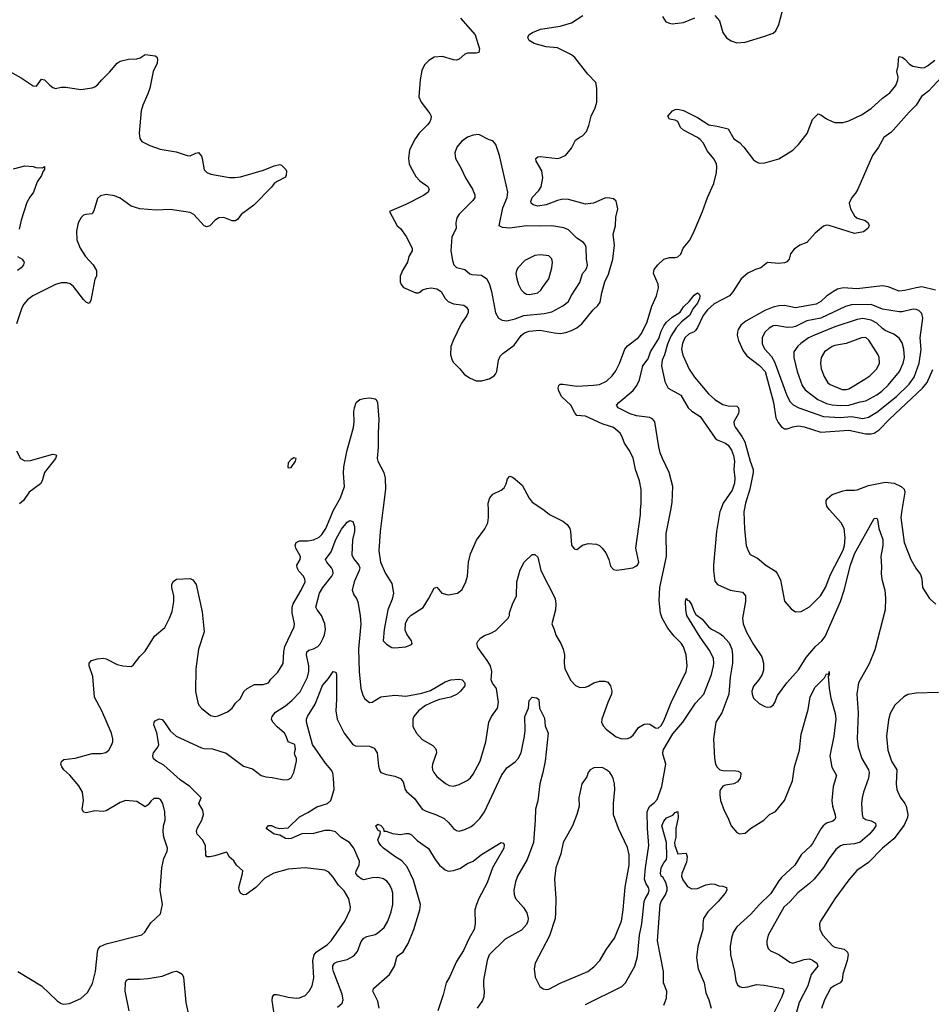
# Model space of a CAD drawing. Header units: inches. Extents: x 1839270 to 1929235, y 762242 to 910350.
# Tile 51 of 256: x 1863154 to 1869658, y 786477 to 793499. Entities that reach past the tile are written whole.
import ezdxf

# ---------------------------------------------------------------- set-up
doc = ezdxf.new("R2010")
doc.units = ezdxf.units.IN
doc.header["$MEASUREMENT"] = 0
doc.layers.add('B8768', color=7, linetype='Continuous')
doc.layers.add('B8769', color=7, linetype='Continuous')

msp = doc.modelspace()

# ---------------------------------------------------------------- linework, layer by layer
at = {"layer": 'B8768', "color": 5}
for points, elevation in [([(1863139.5, 786710), (1863309.4, 786609.4), (1863422, 786502), (1863450, 786483), (1863470, 786478), (1863510, 786483), (1863590, 786519.1), (1863638.9, 786561.1), (1863673.7, 786626.3), (1863694.5, 786710), (1863708.7, 786850), (1863713.3, 786870), (1863728.4, 786890), (1863770, 786908.4), (1864026.5, 786973.5), (1864047.7, 786992.3), (1864090, 787058.8), (1864158.4, 787121.6), (1864172, 787188), (1864156.2, 787290), (1864168.2, 787450), (1864182.7, 787517.3), (1864206, 787570), (1864209.4, 787590), (1864182, 787670), (1864177.7, 787710), (1864181.1, 787750), (1864191.3, 787790), (1864189.6, 787850), (1864176.2, 787910), (1864158, 787938), (1864144.8, 787944.8), (1864110, 787945.1), (1864090, 787927), (1864070, 787899.3), (1864050, 787886.6), (1863990, 787923.5), (1863910, 787929.7), (1863870, 787916), (1863770, 787857.2), (1863750, 787852.2), (1863690, 787857.2), (1863630, 787842.2), (1863610, 787846.6), (1863598.9, 787870), (1863609.8, 787930), (1863603.1, 787990), (1863575.2, 788035.2), (1863510.7, 788110.7), (1863467.8, 788150), (1863454.3, 788170), (1863448, 788190), (1863451.3, 788208.7), (1863470, 788222), (1863550, 788232), (1863670, 788266.4), (1863735.3, 788264.7), (1863767.5, 788272.5), (1863789.2, 788290), (1863810, 788324.7), (1863818.4, 788350), (1863819.6, 788370), (1863807.8, 788410), (1863739.2, 788570), (1863687.9, 788667.9), (1863675.7, 788815.7), (1863649.8, 788890), (1863650, 788910.6), (1863665.1, 788930), (1863710, 788941.5), (1863750, 788944.7), (1863770, 788942), (1863850, 788900.8), (1863889.7, 788890.3), (1863950, 788885.7), (1863964.5, 788895.5), (1864010, 788957.1), (1864050, 788995.5), (1864116.4, 789103.6), (1864190, 789164.4), (1864223.9, 789230), (1864241.8, 789278.2), (1864253.3, 789350), (1864254.5, 789390), (1864238.9, 789450), (1864239.6, 789470), (1864247.9, 789492.1), (1864271.8, 789508.2), (1864370, 789514.8), (1864390, 789504.7), (1864412.2, 789470), (1864455.3, 789275.3), (1864470, 789134), (1864429.2, 789010), (1864410.2, 788870.2), (1864408.2, 788708.2), (1864424.2, 788630), (1864432.7, 788610), (1864450, 788588), (1864516, 788536), (1864548.8, 788528.8), (1864570, 788533.7), (1864636.4, 788563.6), (1864669.5, 788590), (1864694.9, 788625.1), (1864730, 788658), (1864752.9, 788707.1), (1864778, 788730), (1864830, 788756.9), (1864890, 788757.3), (1864929.7, 788770.4), (1864944.8, 788795.3), (1864995.3, 788844.7), (1865032.8, 788907.2), (1865038.5, 788990), (1865046.5, 789030), (1865113.1, 789170), (1865115.3, 789190), (1865097, 789270), (1865098.1, 789310), (1865105.7, 789334.3), (1865163.4, 789430), (1865189.8, 789490), (1865188.9, 789510), (1865178.4, 789530), (1865145.8, 789565.8), (1865133.2, 789590), (1865132.5, 789610), (1865155.3, 789650), (1865157, 789670), (1865124.7, 789730), (1865120.2, 789750), (1865125.5, 789770), (1865150, 789782.3), (1865210, 789783.6), (1865250, 789790.1), (1865290, 789807.9), (1865310, 789826.5), (1865339.2, 789870), (1865393.8, 790000)], 680), ([(1864968.8, 786408.8), (1864954.9, 786505.1), (1864957.4, 786530), (1864970, 786546.4), (1864990, 786547.4), (1865070, 786529.1), (1865130, 786520.8), (1865150, 786522.4), (1865190, 786540.9), (1865219.7, 786570), (1865240.9, 786610), (1865253.2, 786666.8), (1865246.4, 786790), (1865255.4, 786830), (1865270, 786850.2), (1865350, 786904.7), (1865377.2, 786930), (1865473.3, 787070), (1865511.3, 787150), (1865515.1, 787170), (1865502.6, 787230), (1865470, 787286.3), (1865427.6, 787327.6), (1865390, 787383.6), (1865359.2, 787419.2), (1865330, 787433.3), (1865190, 787449.7), (1865070, 787439.8), (1864966.9, 787413.1), (1864903.2, 787376.8), (1864839.3, 787310), (1864770, 787260.5), (1864750, 787256.9), (1864730, 787269.6), (1864719.7, 787290), (1864717.4, 787310), (1864744.4, 787410), (1864745.1, 787430), (1864699.7, 787470), (1864680.8, 787500.8), (1864649.2, 787530), (1864636, 787556), (1864630, 787562), (1864545.1, 787534.9), (1864510, 787528.5), (1864489.7, 787529.7), (1864481.4, 787541.4), (1864479.8, 787610), (1864457.2, 787650), (1864421, 787690), (1864416.1, 787710), (1864420.8, 787730), (1864454.2, 787790), (1864464.8, 787830), (1864461.3, 787861.3), (1864432.7, 787910), (1864449.5, 787950), (1864368.7, 788030), (1864298.5, 788078.5), (1864181.6, 788181.6), (1864129.2, 788210), (1864108, 788228), (1864104.2, 788250), (1864109.7, 788270), (1864139.5, 788310), (1864146, 788330), (1864132.5, 788412.5), (1864111.8, 788470), (1864113.2, 788490), (1864121.2, 788498.8), (1864150, 788513.4), (1864170, 788507.7), (1864190, 788484.9), (1864226.8, 788426.8), (1864269.4, 788389.4), (1864450, 788305.6), (1864470, 788300.7), (1864530, 788298.2), (1864627.7, 788267.7), (1864750, 788175.3), (1864815.9, 788155.9), (1864876.3, 788110), (1864910, 788099.6), (1864955.6, 788095.6), (1865038.4, 788078.4), (1865070, 788080.4), (1865090, 788093.4), (1865109.6, 788130), (1865128.7, 788210), (1865128, 788230), (1865116.4, 788256.4), (1865115.3, 788270), (1865122.5, 788297.5), (1865116.3, 788330), (1865069.6, 788349.6), (1865055.1, 788390), (1865042.9, 788410), (1864990, 788456), (1864959.7, 788490), (1864951.2, 788510), (1864954.3, 788530), (1864978.5, 788561.5), (1865050, 788605.2), (1865095.9, 788644.1), (1865155.3, 788704.7), (1865206.9, 788810), (1865218.1, 788850), (1865217.7, 788890), (1865200.2, 788970), (1865202.4, 788990), (1865217.5, 789002.5), (1865250, 789013), (1865280.5, 789030), (1865301, 789050), (1865317.4, 789082.6), (1865328.3, 789111.7), (1865335.2, 789150), (1865331.5, 789190), (1865307.1, 789250), (1865276, 789290), (1865267.8, 789310), (1865293.7, 789410), (1865317.4, 789450), (1865381.5, 789530), (1865389.7, 789550), (1865388.6, 789570), (1865378.7, 789590), (1865345.4, 789630), (1865335.8, 789650), (1865376.4, 789703.6), (1865410, 789791.8), (1865450, 789866.4), (1865490, 789915.8), (1865510, 789928.4), (1865530, 789920.5), (1865543.6, 789883.6), (1865542.2, 789850), (1865528.3, 789790), (1865523.1, 789683.1), (1865535.3, 789655.3), (1865574, 789610), (1865579.7, 789590), (1865576.2, 789570), (1865539.4, 789490), (1865527.1, 789430), (1865538.2, 789398.2), (1865558, 789370), (1865567.5, 789347.5), (1865583, 789250), (1865587.7, 789190), (1865572.1, 789010), (1865575, 788850), (1865588.3, 788728.3), (1865601.8, 788681.8), (1865616.1, 788656.1), (1865650, 788630.3), (1865670, 788631.7), (1865730, 788670.3), (1865830, 788682.4), (1865910, 788674.9), (1866023.3, 788696.7), (1866084.7, 788715.3), (1866190, 788776.3), (1866230, 788790.6), (1866290, 788796.3), (1866311.3, 788790), (1866330.8, 788770), (1866330, 788748.7), (1866298.8, 788710), (1866276, 788690), (1866230, 788667.3), (1866150, 788651.8), (1866110, 788637.6), (1866050, 788608), (1865999.3, 788570), (1865966, 788530), (1865959.3, 788510), (1865958.8, 788458.8), (1865984, 788410), (1866026.4, 788366.4), (1866102.6, 788322.6), (1866121.1, 788301.1), (1866126.4, 788290), (1866127, 788270), (1866099.5, 788190), (1866096.4, 788170), (1866100.4, 788150), (1866108.5, 788130), (1866130, 788101.6), (1866191.4, 788051.4), (1866217.2, 788037.2), (1866250, 788033.7), (1866290, 788044.2), (1866346.4, 788073.6), (1866370, 788092.7), (1866390, 788118), (1866440.4, 788210), (1866479.2, 788350), (1866500.5, 788490), (1866520.5, 788530), (1866563.6, 788590), (1866569.6, 788630), (1866556.2, 788730), (1866526.2, 788766.2), (1866518.7, 788790), (1866523.6, 788850), (1866513, 788890), (1866490, 788929.4), (1866421.8, 789021.8), (1866414.7, 789050), (1866424.2, 789070), (1866443.6, 789090), (1866470, 789107.4), (1866516.4, 789123.6), (1866550, 789143.6), (1866638.4, 789230), (1866647.8, 789250), (1866649.7, 789270), (1866668.9, 789330), (1866699.7, 789390), (1866701.5, 789490), (1866724.1, 789575.9), (1866752.3, 789630), (1866810, 789684), (1866830, 789684), (1866850, 789666), (1866872.3, 789570), (1866973.6, 789370), (1866979, 789330), (1866976.9, 789290), (1866950.6, 789190), (1866968, 789150), (1866978.4, 789110), (1867014.9, 789050), (1867032.2, 789010), (1867041.3, 788970), (1867038.7, 788910), (1867043.1, 788870), (1867085.5, 788785.5), (1867120.7, 788750), (1867150, 788737.6), (1867190, 788739.5), (1867210, 788745.7), (1867250.9, 788769.1), (1867290, 788782.6), (1867330, 788781.1), (1867350, 788774), (1867369.1, 788749.1), (1867379.7, 788710), (1867377.6, 788690), (1867350.2, 788630), (1867307, 788510), (1867305.9, 788485.8), (1867319.9, 788459.9), (1867339.3, 788439.3), (1867410, 788383.8), (1867450.4, 788370.4), (1867490, 788372.4), (1867510, 788379.3), (1867530, 788397.1), (1867568.8, 788451.2), (1867610, 788474.9), (1867630, 788478), (1867650, 788474.9), (1867690, 788448.5), (1867710, 788447), (1867730, 788464.9), (1867750, 788498), (1867802.8, 788630), (1867908.4, 788850), (1867915.6, 788890), (1867908.8, 788970), (1867890, 789027.3), (1867872.8, 789052.8), (1867823.4, 789103.4), (1867778.7, 789158.7), (1867737.8, 789230), (1867726.3, 789266.3), (1867716.9, 789356.9), (1867721.1, 789450), (1867769.3, 789670), (1867765.6, 789834.4), (1867798.8, 790000)], 660), ([(1865744.4, 790000), (1865725.5, 789850), (1865716.9, 789710), (1865729.1, 789630), (1865763.8, 789550), (1865810, 789478.8), (1865820.9, 789410), (1865812.7, 789367.2), (1865780.5, 789290), (1865754.9, 789150), (1865748.4, 789070), (1865770, 789044.9), (1865810, 789020.7), (1865830, 789019.1), (1865910, 789026.8), (1865950, 789042), (1865955.3, 789050), (1865948.7, 789070), (1865916.6, 789116.6), (1865904.8, 789144.8), (1865905.8, 789194.2), (1865926.6, 789230), (1865948.1, 789251.9), (1866032.1, 789307.9), (1866071.7, 789368.3), (1866110, 789446), (1866130, 789451.3), (1866166, 789410), (1866210, 789397.3), (1866278, 789410), (1866310, 789436), (1866338, 789490), (1866349.4, 789530), (1866355.1, 789630), (1866369.6, 789690), (1866413.2, 789786.8), (1866473.1, 789866.9), (1866494.5, 789910), (1866499.6, 789950), (1866498, 790000)], 680), ([(1866897.1, 790000), (1866934, 789970), (1867030, 789923.1), (1867059.9, 789899.9), (1867079.3, 789870), (1867084.4, 789850), (1867090.7, 789750.7), (1867110, 789724.7), (1867130, 789721), (1867169.6, 789750.4), (1867210, 789764.4), (1867270, 789757.6), (1867290, 789748.2), (1867310, 789730.4), (1867336.5, 789696.5), (1867356.5, 789650), (1867370, 789601), (1867390, 789577.3), (1867410, 789573), (1867450, 789577.1), (1867528, 789590), (1867550, 789600.7), (1867561.2, 789610), (1867571.8, 789630), (1867551.2, 789730), (1867582.3, 789970), (1867584.5, 790000)], 680), ([(1868153, 790000), (1868149.4, 789990.6), (1868125.2, 789850), (1868103.2, 789610), (1868103.2, 789570), (1868114.7, 789494.7), (1868133, 789470), (1868222.8, 789430), (1868310, 789416), (1868331.6, 789390), (1868332.8, 789350), (1868310.2, 789230), (1868315.5, 789190), (1868340.2, 789130), (1868390, 789042.4), (1868450, 788954), (1868462, 788910), (1868459.9, 788860.1), (1868450.3, 788829.7), (1868427.3, 788790), (1868390, 788745.2), (1868377.6, 788710), (1868379.5, 788690), (1868390, 788660.7), (1868430, 788622), (1868470, 788602), (1868490, 788597.3), (1868510, 788598.8), (1868530, 788611), (1868542.7, 788630), (1868561.6, 788678.4), (1868627, 788770), (1868710, 788862), (1868765.4, 788950), (1868831.8, 789030), (1868876.8, 789070), (1868900.3, 789099.7), (1869010, 789348.9), (1869036.2, 789430), (1869082.6, 789610), (1869110, 789688.9), (1869250, 789942.8), (1869270, 789944.7), (1869274.4, 789934.4), (1869284.9, 789870), (1869311.5, 789791.5), (1869311.6, 789750), (1869297.1, 789670), (1869303.4, 789596.6), (1869300.8, 789550), (1869305.6, 789510), (1869326.5, 789430), (1869331, 789370), (1869328.6, 789290), (1869255.4, 789004.6), (1869215.1, 788904.9), (1869137.7, 788770), (1869126, 788690), (1869135.4, 788555.4), (1869130.2, 788370.2), (1869135.6, 788310), (1869162.4, 788230), (1869209.2, 788150), (1869215.6, 788130), (1869210.2, 788090), (1869173.8, 787990), (1869164.4, 787950), (1869160.8, 787910), (1869164.2, 787830), (1869170.3, 787810), (1869190, 787794.9), (1869230, 787784.9), (1869259.3, 787770), (1869262.6, 787750), (1869251.5, 787730), (1869216.5, 787690), (1869150, 787632.5), (1869110, 787621.8), (1869030, 787614), (1869010, 787606.2), (1868977.9, 787582.1), (1868930, 787517.7), (1868890, 787452.6), (1868822.6, 787370), (1868790, 787338), (1868707, 787273), (1868651.5, 787210), (1868606.7, 787170), (1868493.7, 786970), (1868483.7, 786930), (1868485.5, 786905.5), (1868495.1, 786875.1), (1868510, 786859.3), (1868570, 786831.7), (1868650, 786778.3), (1868670, 786770.2), (1868750, 786796.3), (1868790, 786800.9), (1868810, 786792.8), (1868840.9, 786770), (1868849.1, 786750), (1868800.5, 786690), (1868777.2, 786610), (1868716.1, 786490), (1868682.3, 786370)], 660), ([(1868322.9, 790000), (1868321, 789990), (1868324.7, 789864.7), (1868337, 789750), (1868350.4, 789710), (1868366.1, 789686.1), (1868417.8, 789657.8), (1868478.4, 789610), (1868545.4, 789565.4), (1868559.5, 789550), (1868583.2, 789503.2), (1868610, 789351), (1868657.7, 789297.7), (1868690, 789275.5), (1868730, 789279.3), (1868790, 789312.7), (1868868, 789390), (1868902.4, 789450), (1868938, 789542), (1869030, 789717), (1869038.5, 789750), (1869042.8, 789802.8), (1869035.7, 789870), (1869015, 789910), (1868934.7, 790000)], 680), ([(1869448.6, 790000), (1869440.6, 789950), (1869464.9, 789770), (1869511.7, 789650), (1869547.7, 789587.7), (1869582, 789542), (1869590, 789512), (1869596.4, 789450), (1869644.9, 789370), (1869690, 789330.7)], 680), ([(1867190, 786476.5), (1867450, 786604.2), (1867476.3, 786630), (1867543.9, 786750), (1867561.1, 786818.9), (1867575.3, 786970), (1867591.9, 787050), (1867610.5, 787209.6), (1867617.1, 787230), (1867641, 787270), (1867645.1, 787290), (1867640.3, 787310), (1867620.5, 787340.5), (1867612.2, 787370), (1867618.3, 787450), (1867642.8, 787610), (1867632.4, 787730), (1867631.6, 787850), (1867636.9, 787870), (1867649.9, 787890), (1867683.8, 787916.2), (1867702.5, 787937.5), (1867734.6, 788030), (1867763.7, 788190), (1867743, 788263), (1867745.8, 788290), (1867814.2, 788405.8), (1867884.5, 788490), (1867975.3, 788624.7), (1868034.8, 788690), (1868090.5, 788830), (1868105, 788890), (1868107.6, 788910), (1868103.4, 788943.4), (1868077.9, 788997.9), (1868010, 789094.3), (1867914.3, 789250), (1867905.7, 789290), (1867904.5, 789350), (1867910, 789371), (1867918.8, 789358.8), (1867930, 789354), (1867950, 789324), (1867962.8, 789282.8), (1867977.8, 789257.8), (1868024.3, 789224.3), (1868069.3, 789169.3), (1868090, 789152.4), (1868150, 789122.6), (1868170, 789104.4), (1868214.8, 789054.8), (1868235.4, 789010), (1868240.4, 788970), (1868240.1, 788910), (1868224.1, 788810), (1868214.5, 788690), (1868164.6, 788555.4), (1868119.8, 788490), (1868105.2, 788370), (1868110.2, 788230), (1868119, 788190), (1868130, 788168), (1868150, 788150.4), (1868170, 788143.7), (1868263, 788143), (1868279.3, 788139.3), (1868296, 788130), (1868299.1, 788119.1), (1868295.5, 788090), (1868275.4, 788064.6), (1868250, 788049.6), (1868190, 788039.6), (1868170, 788032), (1868153, 788010), (1868150, 787998), (1868148.7, 787970), (1868154.4, 787930), (1868179.9, 787859.9), (1868206.4, 787810), (1868230.4, 787750), (1868270, 787703), (1868290, 787693), (1868330, 787698), (1868368.8, 787731.2), (1868463.7, 787790), (1868503.7, 787830), (1868547.6, 787852.4), (1868609.6, 787930), (1868667.4, 788070), (1868682.8, 788170), (1868717.3, 788290), (1868730, 788402.8), (1868779.5, 788580.5), (1868792.8, 788670), (1868830, 788739.3), (1868895.3, 788804.7), (1868910, 788834), (1868928, 788832), (1868930, 788850.7), (1868930, 788828), (1868922.8, 788817.2), (1868928.9, 788730), (1868941.1, 788661.1), (1868972.3, 788550), (1868977.6, 788510), (1868962.8, 788390), (1868934, 788250), (1868949.2, 788169.2), (1868981.1, 788110), (1868958.8, 788030), (1868949.3, 787930), (1868954, 787890), (1868971.6, 787828.4), (1868974, 787810), (1868970, 787794), (1868956.8, 787783.2), (1868910, 787767.8), (1868886.9, 787750), (1868870, 787728), (1868810, 787623.5), (1868795.4, 787604.6), (1868730, 787543.1), (1868684.9, 787470), (1868590, 787382.4), (1868570, 787358.7), (1868512.3, 787267.7), (1868430, 787187.2), (1868370, 787119.8), (1868270.3, 787030), (1868243.6, 786990), (1868232.3, 786950), (1868224.2, 786890), (1868224.4, 786830), (1868253.4, 786710), (1868263.5, 786643.5), (1868276.3, 786616.3), (1868290, 786604.4), (1868310, 786596.5), (1868350, 786600.8), (1868410, 786617.3), (1868465.6, 786614.4), (1868596, 786590), (1868603.8, 786583.8), (1868607, 786570), (1868592.4, 786530), (1868530, 786407)], 640), ([(1865422.5, 786457.5), (1865454.7, 786485.3), (1865461.7, 786510), (1865455.8, 786550), (1865393.2, 786710), (1865387.4, 786730), (1865388.6, 786751.4), (1865401, 786770), (1865418.8, 786781.2), (1865490, 786797.8), (1865537.1, 786822.9), (1865565.3, 786854.7), (1865590, 786924.9), (1865608.2, 786950), (1865630, 786960.2), (1865690, 786975.6), (1865710, 786986.3), (1865755.1, 787024.9), (1865780.3, 787070), (1865804.4, 787135.6), (1865815.9, 787190), (1865816.4, 787270), (1865810, 787296), (1865792.5, 787332.5), (1865774.3, 787354.3), (1865750, 787371.1), (1865710, 787381.5), (1865670, 787378.9), (1865610, 787364.6), (1865590, 787372.8), (1865567.7, 787390), (1865552, 787410), (1865553.8, 787430), (1865575.6, 787470), (1865578, 787498), (1865537.2, 787590), (1865508.2, 787630), (1865447.7, 787667.7), (1865406.1, 787706.2), (1865370, 787716.1), (1865330, 787717.4), (1865250, 787694.2), (1865168.1, 787691.9), (1865090, 787660.2), (1865070, 787657.1), (1865050, 787660.3), (1865010, 787683.5), (1864970, 787691.6), (1864912.3, 787730), (1864930, 787751.7), (1864950, 787751.4), (1864978.2, 787738.2), (1865010, 787732), (1865070, 787736.8), (1865150, 787815), (1865210, 787844), (1865273.6, 787886.4), (1865350, 787910.2), (1865372.9, 787930), (1865397, 788010), (1865393.9, 788090), (1865387.6, 788127.6), (1865376, 788150), (1865336.1, 788196.1), (1865243.4, 788330), (1865200.8, 788490), (1865199.8, 788510), (1865206.6, 788530), (1865262.9, 788617.1), (1865313.5, 788750), (1865358.4, 788801.6), (1865390, 788850.5), (1865410, 788846), (1865413.2, 788830), (1865414.7, 788650), (1865409.3, 788570), (1865418.2, 788510), (1865469.2, 788410), (1865530, 788330.4), (1865550, 788320.3), (1865650, 788318.9), (1865682.8, 788302.8), (1865703.6, 788270), (1865714.3, 788174.3), (1865722.5, 788142.5), (1865730.3, 788130.3), (1865770, 788114.9), (1865830, 788104.2), (1865870, 788086.4), (1865890, 788064), (1865905.3, 788010), (1865914.9, 787994.9), (1865970, 787945.5), (1866024.9, 787870), (1866053.9, 787853.9), (1866128, 787828), (1866182.2, 787802.2), (1866214.1, 787774.1), (1866250, 787730.4), (1866270, 787716.4), (1866290, 787712), (1866330, 787723.6), (1866374.4, 787745.6), (1866397.7, 787762.3), (1866437.7, 787802.3), (1866470, 787850.4), (1866590.8, 788110), (1866630, 788163.1), (1866690, 788205.7), (1866711.1, 788230), (1866730.9, 788270), (1866756.5, 788390), (1866760.8, 788430), (1866758.4, 788530), (1866783.5, 788590), (1866790, 788644.7), (1866810, 788667.7), (1866843, 788663), (1866858.8, 788650), (1866863.8, 788590), (1866898.3, 788518.3), (1866902.5, 788462.5), (1866925.3, 788410), (1866902.6, 788210), (1866887.5, 788130), (1866865.4, 788050), (1866851.5, 787928.5), (1866834, 787870), (1866832.9, 787790), (1866819.2, 787630), (1866773.6, 787510), (1866705.2, 787390), (1866691.3, 787350), (1866679.6, 787290), (1866681.3, 787261.3), (1866692.5, 787232.5), (1866748.1, 787168.1), (1866773.1, 787130), (1866781.5, 787090), (1866779.6, 787070), (1866770, 787046), (1866734.5, 787005.5), (1866618, 786942), (1866504.2, 786830), (1866489, 786790), (1866463.2, 786650), (1866462.3, 786610), (1866468.9, 786570), (1866465.7, 786530), (1866456.1, 786503.9), (1866417.1, 786450)], 640), ([(1869710, 788700.7), (1869550, 788696.5), (1869490, 788686), (1869462, 788670), (1869398, 788610), (1869365.3, 788550), (1869353, 788507), (1869339.6, 788390), (1869347.6, 788290), (1869373.8, 788210), (1869411.4, 788150), (1869407.6, 788050), (1869412.6, 788010), (1869434.9, 787954.9), (1869470, 787910.3), (1869479.7, 787890), (1869490.1, 787830.1), (1869488.4, 787810), (1869465.7, 787754.2), (1869390, 787656.1), (1869309.1, 787590), (1869210, 787488.7), (1869127.8, 787432.2), (1869070, 787364.7), (1868970.4, 787230), (1868868.2, 787070), (1868861.6, 787050), (1868863.8, 787010), (1868884.4, 786970), (1868953.2, 786893.2), (1868970, 786884.4), (1869036.4, 786870), (1869060.3, 786850), (1869064.2, 786830), (1869057.8, 786790), (1869027.5, 786692.5), (1869022.7, 786650), (1869008.9, 786630), (1868964.4, 786610), (1868939.6, 786590), (1868895.5, 786510), (1868873.7, 786446.3)], 680), ([(1867749.7, 786470), (1867770, 786521), (1867772.1, 786570), (1867748.4, 786630), (1867747.6, 786710), (1867705.3, 786930), (1867724.1, 787190), (1867730.8, 787210), (1867762.8, 787257.2), (1867773.7, 787290), (1867773.7, 787310), (1867764.8, 787344.8), (1867742.9, 787382.9), (1867731.6, 787390), (1867725.3, 787410), (1867730, 787450.7), (1867750, 787486.8), (1867769.4, 787510), (1867771.7, 787528.3), (1867767.9, 787630), (1867736.2, 787750), (1867750, 787784), (1867770, 787806), (1867813.1, 787826.9), (1867830, 787844), (1867850, 787851), (1867852.2, 787810), (1867835.8, 787730), (1867834.9, 787670), (1867825.5, 787630), (1867827.7, 787610), (1867850, 787551), (1867910, 787554), (1867916, 787530), (1867912.4, 787490), (1867878.3, 787410), (1867875.3, 787390), (1867884.7, 787364.7), (1867918.5, 787318.5), (1867950, 787300.3), (1867990, 787303.6), (1868050, 787328.7), (1868090, 787335.8), (1868113, 787333), (1868142, 787322), (1868170, 787320.7), (1868196, 787310), (1868198.8, 787290), (1868187.7, 787270), (1868136.4, 787210), (1868063.4, 787136.6), (1868032.9, 787090), (1868027.9, 787050), (1868028.9, 787010), (1867991.3, 786890), (1867982.8, 786810), (1867995, 786730), (1868038.8, 786630), (1868050, 786558.8), (1868071.6, 786510), (1868088.5, 786450)], 620), ([(1865719.8, 786450), (1865710, 786499.5), (1865674.3, 786570), (1865678.7, 786590), (1865793.1, 786690), (1865827.9, 786750), (1865845.9, 786814.1), (1865854.2, 786825.8), (1865890, 786852), (1865924.8, 786910), (1865967, 787010), (1866009.8, 787150), (1866014.2, 787190), (1865963.2, 787363.2), (1865918.7, 787458.7), (1865881.3, 787501.3), (1865830, 787531.2), (1865750, 787589.7), (1865729.7, 787610), (1865716.3, 787630), (1865709.7, 787650.4), (1865725.2, 787690), (1865728, 787710), (1865710, 787719), (1865694, 787750), (1865710, 787760.7), (1865730, 787753), (1865750.7, 787730), (1865751.3, 787711.3), (1865768.7, 787711.3), (1865814.9, 787694.9), (1865870, 787688.2), (1865910, 787696.4), (1865930, 787695.8), (1865950, 787686), (1865990, 787646.4), (1866070, 787587.4), (1866117.3, 787510), (1866149.5, 787469.5), (1866190, 787435.3), (1866210, 787427), (1866250, 787430.3), (1866293.4, 787446.6), (1866350, 787481.3), (1866390, 787498.4), (1866450, 787546.4), (1866590, 787630.6), (1866605.4, 787625.4), (1866610, 787614), (1866607.7, 787590), (1866526.5, 787450), (1866490, 787343.6), (1866429.1, 787230.9), (1866412.2, 787190), (1866401.3, 787150), (1866404.9, 787050), (1866396.9, 787010), (1866361.5, 786950), (1866319.6, 786860.4), (1866270, 786783.5), (1866224, 786676), (1866197.7, 786630), (1866175.9, 786544.1), (1866136.5, 786430)], 620), ([(1863935.1, 786430), (1863905.7, 786570), (1863908.2, 786631.8), (1863916, 786650), (1863930, 786657.6), (1864010, 786655.6), (1864070, 786660.3), (1864170, 786677.4), (1864250, 786708.4), (1864270, 786712.7), (1864290, 786707.3), (1864312, 786692), (1864321.6, 786670), (1864339, 786490), (1864361.1, 786390)], 660)]:
    msp.add_lwpolyline(points, dxfattribs=dict(at, elevation=elevation))
at = {"layer": 'B8768', "color": 5, "elevation": 660}
msp.add_lwpolyline([(1867310, 788166), (1867250, 788163), (1867223.8, 788150), (1867210.4, 788130), (1867200.9, 788099.1), (1867165.5, 788050), (1867143.7, 787950), (1867144.9, 787890), (1867128.2, 787830), (1867099.3, 787750), (1867031.8, 787630), (1867014.7, 787550), (1866980.2, 787450), (1866969, 787369), (1866978.5, 787230), (1866978, 787130), (1866973.6, 787090), (1866934.7, 786965.3), (1866832.4, 786770), (1866823.8, 786730), (1866833, 786670), (1866865.1, 786605.1), (1866890, 786586.7), (1866910, 786582), (1866930, 786584.2), (1867010, 786627.6), (1867206.6, 786710), (1867250, 786744.9), (1867292.6, 786790), (1867341.7, 786870), (1867398.5, 786950), (1867447.2, 787070), (1867460.3, 787150), (1867473.2, 787313.2), (1867502.8, 787470), (1867502.8, 787542.8), (1867490, 787595.1), (1867425.6, 787730), (1867390, 787828), (1867389.6, 787910.4), (1867400.7, 788010), (1867397, 788050), (1867387.2, 788087.2), (1867379.3, 788110), (1867365.2, 788130), (1867341.2, 788150)], close=True, dxfattribs=at)
at = {"layer": 'B8769', "color": 5}
for points, elevation in [([(1868113.8, 793530), (1868146.5, 793490), (1868170, 793408), (1868195.8, 793370), (1868229.3, 793349.3), (1868270, 793334.9), (1868330, 793337.8), (1868470, 793380.8), (1868530, 793404), (1868550, 793418.4), (1868570, 793464), (1868603.2, 793590)], 720), ([(1866299.5, 793510), (1866403.1, 793390), (1866435.3, 793290), (1866430, 793265.2), (1866410, 793259.6), (1866350, 793260.7), (1866330, 793252), (1866290, 793218.4), (1866270, 793209.6), (1866250, 793211.6), (1866170, 793237.6), (1866110, 793231.8), (1866072.1, 793207.9), (1866042.3, 793177.7), (1866023.4, 793136.6), (1866012.2, 793070), (1866002.4, 792950), (1866017.6, 792910), (1866081.1, 792830), (1866088.9, 792810), (1866087.9, 792790), (1866079.6, 792770), (1866064.4, 792750), (1866004.4, 792690), (1865975.5, 792650), (1865935.3, 792570), (1865927.9, 792510), (1865933.8, 792470), (1865941.3, 792450), (1865980.1, 792380.1), (1866009.4, 792349.4), (1866064.9, 792310), (1866075.8, 792290), (1866068.7, 792270), (1866036, 792244), (1865910, 792181.3), (1865792, 792130), (1865848, 792030), (1865870.3, 792010.3), (1865911.7, 791951.7), (1865954.4, 791870), (1865954.4, 791850), (1865930.3, 791810), (1865921.5, 791770), (1865886, 791710), (1865868.8, 791670), (1865869, 791629), (1865876.4, 791610), (1865893.4, 791590), (1865981, 791550), (1865999, 791550), (1866010, 791554.9), (1866027.2, 791572.8), (1866057.7, 791582.3), (1866090, 791586.2), (1866130, 791579.2), (1866160.3, 791560.3), (1866189.3, 791510), (1866210, 791488.2), (1866250, 791472), (1866322, 791462), (1866343, 791450), (1866354, 791430), (1866353.1, 791410), (1866344.9, 791390), (1866303.5, 791330), (1866245.8, 791210), (1866230, 791168.7), (1866226.7, 791110), (1866239.7, 791070), (1866250, 791053.7), (1866294, 791010), (1866326, 790970), (1866363.7, 790943.7), (1866410, 790923.6), (1866450, 790924.6), (1866503.1, 790936.9), (1866540.1, 790959.9), (1866549.7, 790970.3), (1866557.4, 790990), (1866569.8, 791070), (1866581.8, 791098.2), (1866601.2, 791118.8), (1866681.9, 791178.1), (1866733, 791247), (1866754.6, 791265.4), (1866790, 791278.6), (1866865.1, 791285.1), (1866970, 791265), (1867010, 791262.2), (1867050, 791268.2), (1867090, 791281.3), (1867130, 791302.4), (1867165.4, 791330), (1867245.7, 791430), (1867279.2, 791460.8), (1867295.1, 791484.9), (1867306.8, 791550), (1867329.8, 791630), (1867354.9, 791685.1), (1867385.6, 791790), (1867397.7, 791890), (1867387.4, 791970), (1867403.9, 792030), (1867407.1, 792090), (1867421.1, 792150), (1867410, 792204), (1867390, 792220.9), (1867349.5, 792229.5), (1867330, 792227.3), (1867249.1, 792190.9), (1867190, 792182.7), (1867070, 792215.7), (1867030, 792218.2), (1866990, 792210.7), (1866910, 792179.5), (1866850, 792169.8), (1866818.4, 792178.4), (1866803.6, 792190), (1866802, 792202), (1866809.8, 792230), (1866858.1, 792281.9), (1866874, 792306), (1866887.3, 792370), (1866880.4, 792420.4), (1866838.5, 792490), (1866835.6, 792510), (1866850, 792521.1), (1866870, 792522.8), (1866990, 792510.2), (1867010, 792514.2), (1867050, 792532.9), (1867090, 792583.1), (1867120.4, 792639.6), (1867150, 792661.5), (1867170, 792670.3), (1867199, 792701), (1867215.4, 792744.6), (1867230.8, 792810), (1867259.3, 792870), (1867270.8, 792910), (1867271, 793011), (1867264.2, 793050), (1867208.2, 793110), (1867114, 793230), (1867090, 793247.2), (1866990, 793297.2), (1866910, 793306.2), (1866824.5, 793330), (1866789.6, 793350), (1866779.6, 793370), (1866787.3, 793390), (1866811.7, 793408.3), (1866869.1, 793430.9), (1867010, 793452.6), (1867090, 793476.5), (1867171.4, 793528.6)], 720), ([(1867741.3, 793521.3), (1867764.6, 793484.6), (1867790, 793473.1), (1867810, 793470.3), (1867890, 793478.5), (1867970, 793511.9)], 720), ([(1863084, 793130), (1863164.4, 793084.4), (1863250, 793028.2), (1863274.5, 793025.5), (1863310, 793074), (1863330, 793070.3), (1863370, 793031.8), (1863390, 793016.5), (1863410, 793008.4), (1863450, 793018), (1863482, 793018), (1863590, 793000.3), (1863670, 793012.2), (1863690, 793019.5), (1863710, 793034), (1863739.1, 793070), (1863795.6, 793124.4), (1863848.5, 793190), (1863870, 793203.1), (1863930, 793216.5), (1863990, 793219), (1864012.7, 793227.3), (1864050, 793250.4), (1864120.5, 793240.5), (1864133, 793233), (1864138, 793218), (1864134.7, 793190), (1864106.9, 793130), (1864082.3, 793010), (1864068.9, 792970), (1864031.6, 792890), (1864021.7, 792850), (1864006, 792690), (1864011.6, 792651.6), (1864025.5, 792630), (1864081.8, 792601.8), (1864155.8, 792575.8), (1864270, 792557.6), (1864350, 792530.6), (1864370, 792527.7), (1864410, 792547.7), (1864430, 792550.7), (1864450, 792526.8), (1864456.5, 792510), (1864470, 792427.7), (1864489.1, 792409.1), (1864517.3, 792397.3), (1864650, 792374.6), (1864690, 792373.1), (1864730, 792378.3), (1864894.3, 792425.7), (1864970, 792455.8), (1865010, 792466), (1865021, 792461), (1865052, 792430), (1865058, 792418), (1865056.3, 792390), (1865050, 792375.3), (1864990, 792344.5), (1864970.3, 792329.7), (1864950, 792303.7), (1864823.9, 792176.1), (1864733.4, 792110), (1864710, 792076), (1864694.9, 792065.1), (1864670, 792064.5), (1864610, 792087.8), (1864575.1, 792084.9), (1864547.7, 792070), (1864510, 792029.4), (1864490, 792022), (1864470, 792029.5), (1864397, 792110), (1864370, 792123.5), (1864226.5, 792146.5), (1864130, 792139.8), (1864010, 792149.7), (1863950, 792168.5), (1863870, 792225.1), (1863830, 792243.5), (1863770, 792252), (1863730, 792242.4), (1863710, 792223.7), (1863683.4, 792136.6), (1863670, 792115.1), (1863624.7, 792110), (1863610, 792104.5), (1863591.9, 792088.1), (1863570.4, 792050), (1863559.3, 791990), (1863562.4, 791930), (1863585.3, 791870), (1863623.1, 791810), (1863678.4, 791750), (1863702.4, 791710), (1863701.6, 791670), (1863690.4, 791649.6), (1863662.5, 791497.5), (1863650, 791475.3), (1863630, 791482.7), (1863610, 791503.7), (1863536.8, 791596.8), (1863514.4, 791614.4), (1863490, 791623.5), (1863450, 791622.7), (1863410, 791610.8), (1863248.5, 791530), (1863210, 791502.2), (1863183.2, 791470), (1863170, 791443.7), (1863132.3, 791330)], 680), ([(1867584.5, 790000), (1867588.3, 790050), (1867588.1, 790148.1), (1867575.4, 790210), (1867548, 790290), (1867530, 790374), (1867502.9, 790430), (1867470, 790479.3), (1867451.2, 790530), (1867438.9, 790550), (1867390, 790589.8), (1867370, 790598.6), (1867310, 790617.5), (1867190, 790670.7), (1867130, 790677.4), (1867115.3, 790695.3), (1867086.6, 790750), (1867022.9, 790810), (1867000.8, 790850), (1866996.4, 790870), (1866999.6, 790890), (1867010, 790898.7), (1867030, 790899.7), (1867130, 790885.7), (1867248, 790892), (1867290, 790898.5), (1867339.6, 790920.4), (1867381.2, 790958.8), (1867406.2, 790993.8), (1867432.9, 791047.1), (1867472.5, 791150), (1867490, 791172.9), (1867570, 791232.8), (1867590, 791261.1), (1867630, 791343.7), (1867664.5, 791455.5), (1867697.7, 791530), (1867712.2, 791587.8), (1867710, 791612), (1867676.5, 791690), (1867682, 791718), (1867706.4, 791750), (1867750, 791791.3), (1867790, 791803.5), (1867830, 791803.6), (1867850, 791808.9), (1867870, 791826.4), (1867888.5, 791870), (1867934.5, 791925.5), (1867967.3, 791990), (1868026.5, 792130), (1868061, 792230), (1868107.6, 792330), (1868126.6, 792410), (1868128.9, 792448.9), (1868124.8, 792470), (1868106.9, 792506.9), (1868061.4, 792561.4), (1868030, 792620.4), (1868010, 792643.8), (1867990, 792658.5), (1867890, 792711.1), (1867869.8, 792730), (1867850, 792773.6), (1867830, 792783.5), (1867790, 792789.6), (1867779.3, 792810), (1867811.5, 792848.5), (1867830, 792859.1), (1867850, 792860.4), (1867890, 792850.3), (1867990, 792802.6), (1868070, 792748.8), (1868130, 792739.7), (1868210, 792719.5), (1868249.4, 792649.4), (1868290, 792622), (1868321.3, 792590), (1868390, 792500.5), (1868410, 792484.9), (1868430, 792476.4), (1868470, 792477.1), (1868570, 792506.8), (1868670, 792568), (1868710, 792607.7), (1868771.9, 792688.1), (1868810, 792786.8), (1868850, 792826.8), (1868870, 792820.5), (1868910, 792791.6), (1868950, 792772.6), (1868970, 792766.9), (1869030, 792765.8), (1869070, 792777.3), (1869159.1, 792820.9), (1869230, 792865.7), (1869310, 792938.4), (1869361.8, 792978.2), (1869404.7, 793030), (1869419.6, 793070), (1869420.7, 793090), (1869412, 793130), (1869422.9, 793170), (1869423.3, 793216.7), (1869430, 793236), (1869450, 793230.7), (1869470, 793217.3), (1869502.9, 793182.9), (1869527.4, 793167.4), (1869590, 793155.3), (1869610, 793158.5), (1869630, 793168.9), (1869684.4, 793210)], 680), ([(1869730.2, 793089.8), (1869638, 792990), (1869588.2, 792951.8), (1869550.2, 792890), (1869499.6, 792840.4), (1869386.5, 792710), (1869370, 792693.5), (1869320.6, 792659.4), (1869281.1, 792590), (1869239.1, 792530), (1869134, 792290), (1869117.6, 792262.4), (1869090.2, 792230), (1869072.4, 792190), (1869081.2, 792150), (1869110, 792100.3), (1869130, 792083.6), (1869186.1, 792066.1), (1869208, 792050), (1869214.9, 792030), (1869205.5, 792010), (1869173.4, 791986.6), (1869110, 791974.2), (1868930, 792031.8), (1868910, 792032.8), (1868890, 792026.2), (1868830, 791976.8), (1868770, 791909.8), (1868719.1, 791890), (1868678.7, 791861.3), (1868654.4, 791830), (1868644.2, 791790), (1868626.8, 791773.2), (1868610, 791766), (1868570, 791761), (1868490, 791766.6), (1868443, 791730), (1868403, 791717), (1868349.7, 791690.4), (1868302, 791650), (1868242.6, 791557.4), (1868218, 791530), (1868110, 791472.5), (1868061.1, 791430), (1868031.1, 791390), (1867990, 791303.1), (1867976.4, 791283.6), (1867966, 791274), (1867930, 791258.4), (1867900.6, 791230), (1867882.8, 791190), (1867876.8, 791150), (1867886.1, 791106.1), (1867930, 791006.7), (1867969.2, 790950), (1868069.5, 790829.6), (1868114.6, 790790), (1868170, 790754.7), (1868210, 790745.4), (1868270, 790741.7), (1868282.6, 790730), (1868286, 790710), (1868281.5, 790690), (1868248.7, 790631.3), (1868251.1, 790610), (1868260.2, 790590), (1868306.9, 790526.9), (1868327.8, 790487.8), (1868365.3, 790350), (1868386.8, 790290), (1868386.9, 790270), (1868364.5, 790150), (1868332.5, 790050), (1868322.9, 790000)], 680), ([(1863110, 792434.4), (1863190, 792456), (1863250.9, 792450.9), (1863270, 792444.7), (1863316.4, 792443.6), (1863330, 792451), (1863331.3, 792431.3), (1863321.4, 792418.6), (1863310, 792388.7), (1863278, 792342), (1863253.1, 792270), (1863226, 792234), (1863204.7, 792195.3), (1863164.4, 792070), (1863150, 792004)], 660), ([(1863138.8, 791810), (1863170.8, 791790), (1863179.5, 791779.5), (1863184.9, 791770), (1863182, 791750), (1863164.9, 791730), (1863137.3, 791710)], 660), ([(1869688.9, 791571.1), (1869590, 791592.9), (1869550, 791587.5), (1869470, 791567.5), (1869430, 791564.1), (1869350, 791594.2), (1869310, 791599.8), (1869130, 791579.3), (1869030, 791586.3), (1868990, 791576.5), (1868959.5, 791560.5), (1868910, 791526.6), (1868870, 791489.9), (1868836.5, 791470), (1868690, 791443.9), (1868610, 791459.8), (1868570, 791457.2), (1868530, 791447.7), (1868470, 791425.2), (1868335.6, 791350), (1868299.7, 791320.4), (1868280.2, 791290), (1868275, 791270), (1868272.9, 791250), (1868281.7, 791210), (1868316.8, 791136.8), (1868341.3, 791101.3), (1868432.9, 791032.9), (1868472.9, 790990), (1868532, 790770), (1868550, 790660.5), (1868565.4, 790625.4), (1868590, 790594.6), (1868610, 790582), (1868630, 790580.8), (1868670, 790595.2), (1868710, 790601.4), (1868750, 790595), (1868870, 790558.3), (1869070, 790572.2), (1869190, 790546.6), (1869230, 790544.8), (1869250, 790550.2), (1869285.2, 790574.8), (1869359.4, 790650), (1869596.3, 790870), (1869628.7, 790911.3), (1869670, 791004.6)], 720), ([(1867798.8, 790000), (1867810, 790056), (1867815, 790170), (1867788.7, 790270), (1867739.4, 790370), (1867724.6, 790410), (1867713.8, 790453.8), (1867686.2, 790630), (1867671.1, 790650), (1867650, 790661.1), (1867554.5, 790674.5), (1867510, 790688), (1867425.1, 790730), (1867413.3, 790750), (1867428.2, 790770), (1867530, 790855.2), (1867557.7, 790890), (1867575.4, 790930), (1867599.8, 791030), (1867638.6, 791081.4), (1867654, 791130), (1867714.1, 791225.9), (1867730, 791278.7), (1867750, 791315.8), (1867770, 791341.5), (1867810, 791378.4), (1867867, 791413), (1867889.7, 791450.3), (1867931.5, 791488.5), (1867965.4, 791534.6), (1867990, 791551), (1868002, 791542), (1868006.8, 791530), (1868004.9, 791510), (1867990, 791477), (1867959.6, 791440.4), (1867932.5, 791390), (1867874.7, 791345.3), (1867837.9, 791302.1), (1867798.7, 791241.3), (1867775, 791185), (1867755.1, 791110), (1867737.8, 791070), (1867733.5, 791030), (1867757.8, 790917.8), (1867781.3, 790870), (1867870, 790822), (1867923.2, 790730), (1867950, 790706.4), (1868010, 790668.2), (1868115.6, 790515.6), (1868130, 790502.8), (1868190, 790479.8), (1868210, 790464.7), (1868233.8, 790430), (1868247.1, 790390), (1868254.5, 790350), (1868248.1, 790290), (1868257, 790230), (1868253.7, 790193.7), (1868236.8, 790143.3), (1868172.1, 790050), (1868153, 790000)], 660), ([(1865393.8, 790000), (1865401.6, 790018.4), (1865443.2, 790090), (1865471.2, 790170), (1865465.1, 790265.1), (1865466.8, 790310), (1865490.5, 790429.5), (1865535.7, 790590), (1865539.5, 790630), (1865537.8, 790702.2), (1865542.3, 790730), (1865555.8, 790770), (1865581.3, 790790), (1865610, 790797.2), (1865650, 790801.1), (1865690, 790794.4), (1865698.4, 790790), (1865706.4, 790770), (1865717.4, 790650), (1865710.9, 790550.9), (1865712.2, 790450), (1865705.2, 790370), (1865709.4, 790349.4), (1865751.9, 790270), (1865762.7, 790230), (1865763.2, 790150), (1865744.4, 790000)], 680), ([(1863130, 790424), (1863159.1, 790370), (1863190, 790352.2), (1863230, 790356), (1863390, 790401.6), (1863415.2, 790395.2), (1863417.3, 790390), (1863410.4, 790370), (1863331.8, 790270), (1863314.9, 790210), (1863303, 790190), (1863221.6, 790130), (1863182, 790070), (1863153.5, 790046.5)], 680), ([(1866498, 790000), (1866496.4, 790050), (1866508.2, 790090), (1866530, 790114.9), (1866590, 790143), (1866610, 790160.7), (1866624.5, 790190), (1866634.8, 790225.2), (1866650, 790242.8), (1866670, 790236.3), (1866690, 790223), (1866738.6, 790178.6), (1866790, 790086), (1866810, 790058.4), (1866887.7, 790007.7), (1866897.1, 790000)], 680), ([(1868934.7, 790000), (1868930, 790005.2), (1868913.7, 790030), (1868906.9, 790053.1), (1868908.4, 790070), (1868916.6, 790083.4), (1868950, 790113.4), (1869030, 790139.6), (1869050, 790144.9), (1869110, 790142.8), (1869130, 790146.2), (1869210, 790177), (1869330, 790200.3), (1869392.7, 790192.7), (1869444.2, 790170), (1869465.7, 790150), (1869469.5, 790130), (1869448.6, 790000)], 680)]:
    msp.add_lwpolyline(points, dxfattribs=dict(at, elevation=elevation))
for points, elevation in [([(1866430, 792679.3), (1866390, 792676), (1866350, 792661.2), (1866306.8, 792630), (1866274, 792590), (1866259.1, 792550), (1866263, 792510), (1866302.3, 792442.3), (1866334.4, 792370), (1866384.4, 792290), (1866400.5, 792250), (1866400.5, 792230), (1866387.7, 792210), (1866290, 792112.7), (1866273.5, 792086.5), (1866265.7, 792050), (1866268.7, 792010), (1866236.5, 791950), (1866230.3, 791850), (1866241.3, 791781.3), (1866251.8, 791750), (1866271.2, 791731.2), (1866330, 791718), (1866366.6, 791686.6), (1866380.9, 791680.9), (1866450, 791676.1), (1866487.2, 791650), (1866506.9, 791610), (1866521.1, 791561.1), (1866548.3, 791408.3), (1866571.3, 791371.3), (1866595.6, 791355.6), (1866630, 791351.3), (1866690, 791366.7), (1866750, 791390.1), (1866895.6, 791404.4), (1866950, 791416.3), (1867030, 791457.6), (1867069.7, 791490), (1867089.8, 791530), (1867150, 791623.7), (1867168.9, 791690), (1867190, 791711.5), (1867200.2, 791730), (1867204.7, 791750), (1867197.2, 791790), (1867194.9, 791874.9), (1867190.9, 791890.9), (1867177, 791910), (1867130, 791941.3), (1867070, 792000.9), (1867035.5, 792015.5), (1866950, 792028.7), (1866870, 792026), (1866770.2, 792029.8), (1866650, 792011.4), (1866598, 792018), (1866574, 792030), (1866601.7, 792158.3), (1866631.8, 792230), (1866636.9, 792270), (1866577.6, 792530), (1866550, 792609), (1866530, 792635.1), (1866503.3, 792643.3)], 740), ([(1866870, 791822.2), (1866830, 791818), (1866758, 791782), (1866709.4, 791730.6), (1866697.7, 791710), (1866694, 791690), (1866700.3, 791650), (1866713.1, 791610), (1866732.4, 791572.4), (1866750, 791554.4), (1866770, 791542.4), (1866790, 791538.7), (1866830, 791545.2), (1866850, 791551.7), (1866873, 791570), (1866883, 791590), (1866929.8, 791650.2), (1866951, 791730), (1866955.6, 791770), (1866950, 791792.7), (1866930, 791815.1)], 760), ([(1869230, 791467.5), (1869090, 791465.2), (1869045.7, 791454.3), (1868870, 791370.4), (1868770, 791350.4), (1868690, 791311.9), (1868670, 791305.9), (1868630, 791303.4), (1868550, 791317.7), (1868530, 791315), (1868500.6, 791299.4), (1868470.3, 791270), (1868451.5, 791230), (1868452.6, 791190), (1868459.7, 791170), (1868471.3, 791150), (1868517.2, 791097.2), (1868539.3, 791059.3), (1868626.2, 790826.2), (1868650, 790776.9), (1868671.6, 790751.6), (1868712, 790730), (1868890, 790668), (1869010, 790661.9), (1869090, 790668.2), (1869170, 790654.7), (1869210, 790664), (1869270, 790699.3), (1869410, 790812.5), (1869499.8, 790900.2), (1869535.4, 790950), (1869571.9, 791050), (1869586.3, 791146.3), (1869579, 791230), (1869597.1, 791370), (1869590, 791404.5), (1869570, 791425.1), (1869550, 791433.2), (1869530, 791434.8), (1869450, 791416.1), (1869430, 791416.7), (1869310, 791435.7)], 740), ([(1869170, 791367.2), (1869130, 791361.8), (1868970, 791308.2), (1868823.7, 791250), (1868782.8, 791230), (1868728, 791190), (1868706.7, 791170), (1868678.5, 791130), (1868676.5, 791090), (1868702.3, 790990), (1868738, 790890), (1868758.4, 790858.4), (1868849.7, 790789.7), (1868910, 790760.7), (1868950, 790751.7), (1869010, 790746.4), (1869070, 790749.6), (1869150, 790774.2), (1869190, 790780.7), (1869270, 790823.2), (1869306.3, 790850), (1869350, 790892.5), (1869430.7, 790989.3), (1869458.3, 791050), (1869466.6, 791090), (1869462.3, 791150), (1869450, 791193.6), (1869430, 791226.9), (1869390, 791256.1), (1869330, 791283.1), (1869310, 791296.5), (1869270, 791335.9), (1869230, 791356.6)], 760), ([(1869190, 791232.4), (1869160.7, 791230), (1869050, 791189), (1868970, 791175.8), (1868950, 791168.2), (1868897.3, 791130), (1868871.4, 791090), (1868867.1, 791050), (1868873.4, 791010), (1868893.2, 790953.2), (1868920.3, 790910), (1868937.2, 790897.2), (1869022.7, 790862.7), (1869050, 790860.6), (1869070, 790866.4), (1869185, 790935), (1869219.7, 790960.3), (1869268.4, 791010), (1869288.6, 791050), (1869286.4, 791090), (1869278.2, 791110), (1869213.1, 791213.1)], 780), ([(1865110, 790375.3), (1865090, 790362), (1865070, 790338), (1865066, 790310), (1865070, 790302), (1865090, 790304.7), (1865122, 790350), (1865126, 790370)], 720)]:
    msp.add_lwpolyline(points, close=True, dxfattribs=dict(at, elevation=elevation))

doc.saveas('drawing.dxf')
